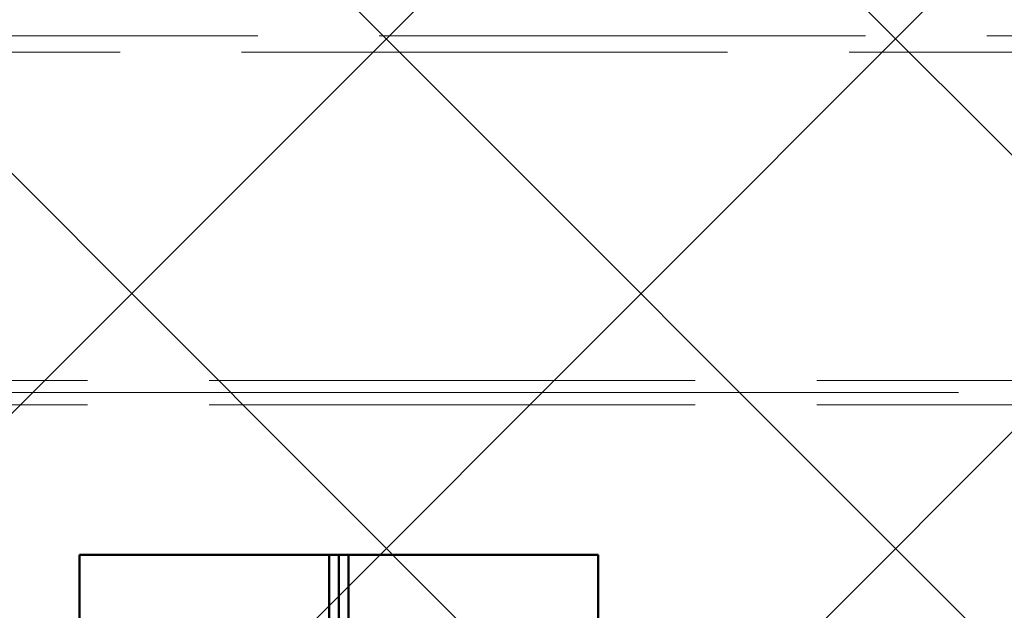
# Paper-space layout 'Layout1' of a CAD drawing. Extents: x -2 to 1380, y -36 to 422.
# Tile 28 of 79: x 314.52 to 320.59, y 161.28 to 164.93. Entities that reach past the tile are written whole.
import ezdxf

# ---------------------------------------------------------------- set-up
doc = ezdxf.new("R2010")
doc.units = 0
doc.linetypes.add('ACAD_ISO02W100', pattern=[15, 12, -3])
doc.linetypes.add('ACAD_ISO04W100', pattern=[30.5, 24, -3, 0.5, -3])
for name, color, linetype, lineweight in [('SS_1.ET-HALA_TaO-PRISTAVBA-PODLAH.NOSNIKY', 9, 'CONTINUOUS', 13), ('SS_2.ET-HALA_TaO-LAVKA_+5.100m', 210, 'CONTINUOUS', 50), ('SS_2.ET-HALA_TaO-LAVKA_+5.100m-PLECH-VYZTUHA', 150, 'CONTINUOUS', 13), ('SS_SRAFY', 8, 'CONTINUOUS', 18)]:
    doc.layers.add(name, color=color, linetype=linetype, lineweight=lineweight)

psp = doc.layouts.get("Layout1")

# ---------------------------------------------------------------- hatches: boundary and pattern name
at = {"layer": 'SS_SRAFY'}
h = psp.add_hatch(dxfattribs=at)
h.set_pattern_fill('ANSI37', color=8, scale=0.7, angle=90, style=0)
h.set_pattern_definition([(135, (274.3477, 144.3783), (-1.571545, -1.571545), []), (225, (274.3477, 144.3783), (1.571545, -1.571545), [])])
h.paths.add_polyline_path([(335.1875, 123.6274), (335.1875, 143.6073), (331.1675, 143.6073), (331.1675, 165.6274), (218.2076, 165.6274), (218.2076, 159.6073), (215.1875, 159.6073), (215.1875, 123.6274)], flags=0)
h.paths.add_polyline_path([(316.3875, 148.5273), (316.3875, 150.9274), (316.7476, 150.9274), (316.7476, 148.5273)], flags=0)
h.paths.add_polyline_path([(316.3875, 158.1273), (316.3875, 160.5274), (316.7476, 160.5274), (316.7476, 158.1273)], flags=0)

# ---------------------------------------------------------------- linework, layer by layer
at = {"layer": 'SS_1.ET-HALA_TaO-PRISTAVBA-PODLAH.NOSNIKY', "color": 9, "linetype": 'ACAD_ISO02W100', "ltscale": 0.25}
for p, q in [((218.1876, 162.7024), (331.1875, 162.7024)), ((218.1876, 162.5524), (331.1875, 162.5524))]:
    psp.add_line(p, q, dxfattribs=at)
at = {"layer": 'SS_1.ET-HALA_TaO-PRISTAVBA-PODLAH.NOSNIKY', "color": 9, "linetype": 'ACAD_ISO04W100', "ltscale": 0.25}
psp.add_line((215.1875, 162.6274), (335.1875, 162.6274), dxfattribs=at)
at = {"layer": 'SS_2.ET-HALA_TaO-LAVKA_+5.100m', "color": 1, "linetype": 'Continuous', "ltscale": 0.25}
for p, q in [((318.0875, 161.6274), (314.8875, 161.6274)), ((314.8875, 161.6274), (314.8875, 159.6274)), ((318.0875, 161.6274), (318.0875, 159.6274))]:
    psp.add_line(p, q, dxfattribs=at)
at = {"layer": 'SS_2.ET-HALA_TaO-LAVKA_+5.100m', "color": 3, "linetype": 'ACAD_ISO02W100', "ltscale": 0.25}
for p, q in [((316.4275, 161.6274), (316.4275, 159.6274)), ((316.5475, 159.6274), (316.5475, 161.6274))]:
    psp.add_line(p, q, dxfattribs=at)
at = {"layer": 'SS_2.ET-HALA_TaO-LAVKA_+5.100m', "color": 7, "linetype": 'ACAD_ISO04W100', "ltscale": 0.25}
psp.add_line((316.4875, 161.6274), (316.4875, 159.6274), dxfattribs=at)
at = {"layer": 'SS_2.ET-HALA_TaO-LAVKA_+5.100m-PLECH-VYZTUHA', "color": 3, "linetype": 'ACAD_ISO02W100', "ltscale": 0.25}
for p, q in [((330.9875, 164.8274), (218.3875, 164.8274)), ((218.3875, 164.7274), (330.9875, 164.7274))]:
    psp.add_line(p, q, dxfattribs=at)

doc.saveas('drawing.dxf')
